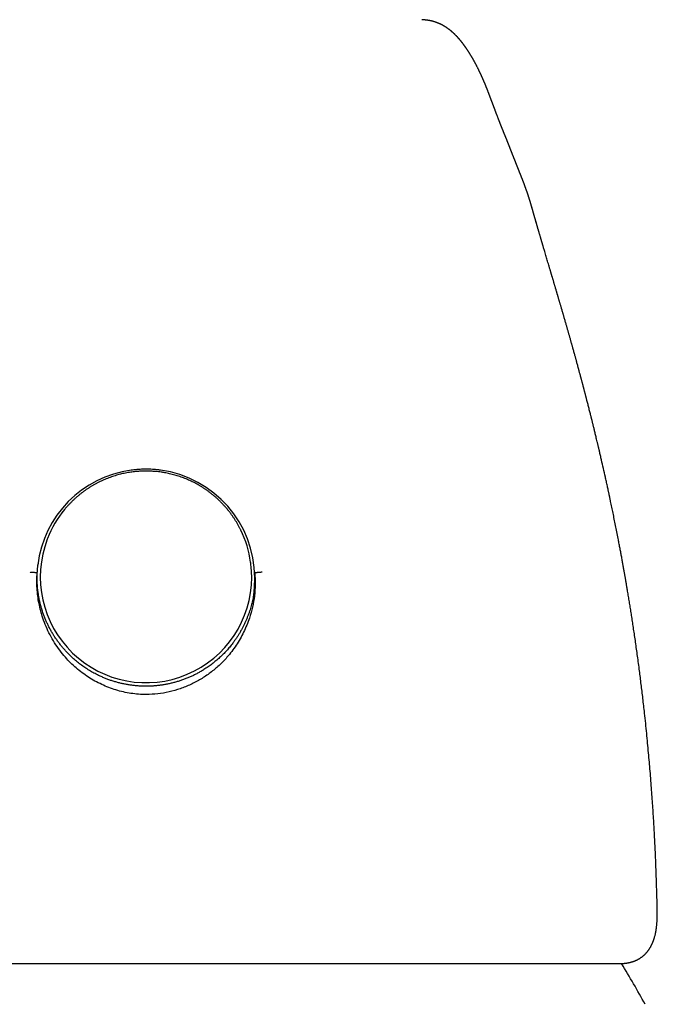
# Model space of a CAD drawing. Header units: millimetres. Extents: x 8 to 823, y 12 to 829.
# Tile 18 of 22: x 421 to 452, y 606 to 653. Entities that reach past the tile are written whole.
import ezdxf

# ---------------------------------------------------------------- set-up
doc = ezdxf.new("R2010")
doc.units = ezdxf.units.MM

msp = doc.modelspace()

# ---------------------------------------------------------------- linework, layer by layer
at = {"color": 7, "linetype": 'Continuous', "lineweight": 30}
for p, q in [((443.682, 649.839), (443.683, 649.835)), ((445.802, 644.229), (445.806, 644.216)), ((446.001, 643.535), (446.004, 643.527)), ((422.439, 628.26), (422.425, 628.222)), ((432.239, 627.07), (432.233, 627.111)), ((421.927, 626.356), (421.939, 626.591)), ((451.85, 610.205), (451.848, 610.274)), ((451.838, 609.759), (451.848, 609.993)), ((451.848, 609.993), (451.848, 609.987))]:
    msp.add_line(p, q, dxfattribs=at)
for centre, radius, start, end in [((427.171, 626.364), 5.24, 97.6108, 173.2596), ((427.187, 626.358), 5.245, 0.0946, 82.3964), ((427.17, 626.436), 5.071, 140.4761, 158.9181), ((427.209, 626.431), 5.07, 7.6988, 26.1358), ((427.186, 626.4), 5.098, 159.0685, 359.8602), ((427.208, 626.39), 5.076, 359.9717, 7.6966), ((407.364, 581.842), 50, 28.6049, 31.2066)]:
    msp.add_arc(centre, radius, start, end, dxfattribs=at)
for points, knots in [([(443.685, 649.84), (443.684, 649.843), (443.679, 649.855), (443.671, 649.876), (443.661, 649.902), (443.651, 649.926), (443.642, 649.949), (443.633, 649.972), (443.624, 649.994), (443.617, 650.013), (443.61, 650.029), (443.605, 650.042), (443.6, 650.053), (443.596, 650.063), (443.592, 650.073), (443.587, 650.086), (443.58, 650.104), (443.57, 650.128), (443.559, 650.154), (443.547, 650.182), (443.535, 650.21), (443.523, 650.239), (443.512, 650.266), (443.501, 650.293), (443.49, 650.319), (443.478, 650.344), (443.467, 650.37), (443.457, 650.395), (443.446, 650.42), (443.434, 650.446), (443.422, 650.473), (443.41, 650.501), (443.397, 650.53), (443.383, 650.56), (443.369, 650.591), (443.356, 650.619), (443.345, 650.645), (443.334, 650.667), (443.324, 650.689), (443.315, 650.709), (443.306, 650.727), (443.298, 650.744), (443.291, 650.759), (443.284, 650.775), (443.275, 650.793), (443.265, 650.815), (443.252, 650.84), (443.24, 650.866), (443.227, 650.893), (443.209, 650.928), (443.188, 650.97), (443.164, 651.018), (443.14, 651.065), (443.117, 651.11), (443.097, 651.148), (443.08, 651.181), (443.066, 651.207), (443.051, 651.234), (443.037, 651.261), (443.022, 651.287), (443.01, 651.31), (442.999, 651.33), (442.989, 651.347), (442.98, 651.364), (442.97, 651.381), (442.96, 651.398), (442.95, 651.416), (442.939, 651.435), (442.928, 651.454), (442.917, 651.473), (442.906, 651.492), (442.897, 651.508), (442.889, 651.521), (442.882, 651.532), (442.877, 651.541), (442.871, 651.551), (442.865, 651.561), (442.858, 651.573), (442.85, 651.586), (442.841, 651.6), (442.832, 651.616), (442.823, 651.631), (442.814, 651.646), (442.805, 651.659), (442.797, 651.672), (442.79, 651.684), (442.783, 651.695), (442.775, 651.707), (442.767, 651.719), (442.759, 651.733), (442.749, 651.747), (442.739, 651.763), (442.728, 651.78), (442.717, 651.797), (442.706, 651.813), (442.696, 651.828), (442.688, 651.842), (442.68, 651.853), (442.673, 651.863), (442.667, 651.872), (442.661, 651.88), (442.655, 651.89), (442.648, 651.9), (442.64, 651.912), (442.631, 651.925), (442.621, 651.939), (442.611, 651.953), (442.601, 651.968), (442.592, 651.981), (442.583, 651.994), (442.574, 652.005), (442.566, 652.017), (442.558, 652.027), (442.551, 652.037), (442.544, 652.047), (442.537, 652.057), (442.528, 652.068), (442.519, 652.081), (442.509, 652.095), (442.497, 652.11), (442.485, 652.126), (442.473, 652.141), (442.462, 652.157), (442.451, 652.171), (442.44, 652.185), (442.43, 652.198), (442.42, 652.21), (442.411, 652.221), (442.402, 652.233), (442.392, 652.245), (442.382, 652.258), (442.371, 652.271), (442.358, 652.287), (442.343, 652.305), (442.326, 652.325), (442.31, 652.344), (442.297, 652.359), (442.287, 652.371), (442.28, 652.379), (442.273, 652.387), (442.266, 652.395), (442.259, 652.403), (442.251, 652.412), (442.243, 652.421), (442.234, 652.43), (442.225, 652.441), (442.215, 652.452), (442.203, 652.464), (442.191, 652.477), (442.179, 652.489), (442.168, 652.501), (442.158, 652.511), (442.149, 652.521), (442.139, 652.531), (442.127, 652.544), (442.113, 652.558), (442.096, 652.575), (442.078, 652.592), (442.06, 652.609), (442.043, 652.626), (442.026, 652.641), (442.012, 652.655), (441.998, 652.667), (441.984, 652.68), (441.97, 652.692), (441.954, 652.706), (441.937, 652.721), (441.919, 652.736), (441.901, 652.752), (441.881, 652.768), (441.86, 652.784), (441.84, 652.801), (441.819, 652.817), (441.799, 652.832), (441.779, 652.847), (441.757, 652.863), (441.736, 652.878), (441.714, 652.893), (441.692, 652.908), (441.67, 652.923), (441.647, 652.938), (441.626, 652.951), (441.605, 652.964), (441.584, 652.977), (441.565, 652.989), (441.547, 652.999), (441.531, 653.008), (441.514, 653.018), (441.496, 653.028), (441.476, 653.038), (441.454, 653.049), (441.432, 653.061), (441.408, 653.073), (441.384, 653.085), (441.361, 653.095), (441.338, 653.105), (441.317, 653.115), (441.296, 653.124), (441.275, 653.132), (441.247, 653.144), (441.211, 653.157), (441.166, 653.173), (441.128, 653.186), (441.097, 653.196), (441.073, 653.203), (441.046, 653.211), (441.016, 653.219), (440.985, 653.227), (440.952, 653.235), (440.919, 653.242), (440.888, 653.249), (440.861, 653.254), (440.838, 653.258), (440.817, 653.262), (440.798, 653.265), (440.781, 653.267), (440.766, 653.27), (440.753, 653.271), (440.739, 653.273), (440.728, 653.275), (440.713, 653.277), (440.695, 653.279), (440.672, 653.282), (440.643, 653.285), (440.608, 653.288), (440.568, 653.292), (440.531, 653.295), (440.506, 653.296), (440.497, 653.297)], [0, 0, 0, 0, 0.001667, 0.007196, 0.012388, 0.017241, 0.021757, 0.026645, 0.031063, 0.035012, 0.038492, 0.040937, 0.043083, 0.045018, 0.047011, 0.049078, 0.053356, 0.057923, 0.063462, 0.069372, 0.075446, 0.081268, 0.087087, 0.092618, 0.097862, 0.103538, 0.108954, 0.114114, 0.119399, 0.125054, 0.131078, 0.137093, 0.14337, 0.149886, 0.156643, 0.163639, 0.168771, 0.173894, 0.178707, 0.183195, 0.187361, 0.191137, 0.194603, 0.19805, 0.201681, 0.207188, 0.213062, 0.219174, 0.225477, 0.231972, 0.243781, 0.255296, 0.266525, 0.277528, 0.288357, 0.294894, 0.301553, 0.308335, 0.315206, 0.321821, 0.328082, 0.332754, 0.337208, 0.341491, 0.345896, 0.350472, 0.355219, 0.360137, 0.365227, 0.370461, 0.375379, 0.379817, 0.383775, 0.38617, 0.388487, 0.391093, 0.394004, 0.397223, 0.400748, 0.404579, 0.409085, 0.413388, 0.417441, 0.421246, 0.424802, 0.42811, 0.431177, 0.434339, 0.437941, 0.44184, 0.446034, 0.450524, 0.45531, 0.460388, 0.465299, 0.469727, 0.473672, 0.477133, 0.480112, 0.482607, 0.4849, 0.48762, 0.49077, 0.494349, 0.498357, 0.502503, 0.506995, 0.511386, 0.515524, 0.519409, 0.523042, 0.526422, 0.529849, 0.53297, 0.535885, 0.539016, 0.542408, 0.546504, 0.550926, 0.555674, 0.560749, 0.565945, 0.570891, 0.575581, 0.580015, 0.584192, 0.588113, 0.591806, 0.595598, 0.599583, 0.60376, 0.608131, 0.612654, 0.619555, 0.626119, 0.632348, 0.638288, 0.641017, 0.643684, 0.646292, 0.648839, 0.651493, 0.654397, 0.657364, 0.660554, 0.663966, 0.6676, 0.67144, 0.676129, 0.680387, 0.684214, 0.687609, 0.690715, 0.693984, 0.697449, 0.702633, 0.70815, 0.713837, 0.719681, 0.725681, 0.730407, 0.73488, 0.739089, 0.743033, 0.746763, 0.751643, 0.756523, 0.761476, 0.766589, 0.771864, 0.777367, 0.78323, 0.788092, 0.793171, 0.798353, 0.803601, 0.808915, 0.814077, 0.818947, 0.824261, 0.829257, 0.833998, 0.838483, 0.842808, 0.847323, 0.850488, 0.853754, 0.857131, 0.860757, 0.864676, 0.868875, 0.872982, 0.877811, 0.882253, 0.886456, 0.890445, 0.894227, 0.897919, 0.901566, 0.905167, 0.912573, 0.919863, 0.927499, 0.930991, 0.93486, 0.939109, 0.943659, 0.948451, 0.953459, 0.958327, 0.962945, 0.966438, 0.969607, 0.972427, 0.974898, 0.977264, 0.978795, 0.980369, 0.981983, 0.983653, 0.98475, 0.986172, 0.987923, 0.990002, 0.99241, 0.995148, 0.998215, 1, 1, 1, 1]), ([(445.807, 644.215), (445.804, 644.228), (445.797, 644.252), (445.787, 644.285), (445.779, 644.313), (445.773, 644.335), (445.768, 644.353), (445.763, 644.37), (445.757, 644.39), (445.75, 644.415), (445.741, 644.443), (445.732, 644.472), (445.723, 644.502), (445.714, 644.532), (445.705, 644.562), (445.697, 644.589), (445.689, 644.614), (445.681, 644.64), (445.672, 644.669), (445.661, 644.702), (445.65, 644.737), (445.639, 644.772), (445.627, 644.807), (445.616, 644.839), (445.606, 644.871), (445.594, 644.906), (445.582, 644.943), (445.568, 644.983), (445.553, 645.024), (445.539, 645.066), (445.524, 645.109), (445.509, 645.149), (445.495, 645.187), (445.483, 645.221), (445.471, 645.253), (445.46, 645.284), (445.449, 645.314), (445.438, 645.343), (445.427, 645.373), (445.415, 645.404), (445.404, 645.434), (445.393, 645.463), (445.383, 645.489), (445.373, 645.514), (445.363, 645.54), (445.352, 645.569), (445.34, 645.599), (445.329, 645.628), (445.319, 645.654), (445.31, 645.678), (445.302, 645.699), (445.294, 645.718), (445.286, 645.738), (445.277, 645.761), (445.268, 645.785), (445.258, 645.809), (445.248, 645.834), (445.239, 645.857), (445.231, 645.878), (445.224, 645.897), (445.217, 645.914), (445.21, 645.93), (445.203, 645.948), (445.195, 645.968), (445.186, 645.99), (445.177, 646.014), (445.167, 646.038), (445.158, 646.062), (445.149, 646.085), (445.14, 646.106), (445.132, 646.127), (445.124, 646.147), (445.116, 646.166), (445.109, 646.183), (445.103, 646.2), (445.096, 646.217), (445.088, 646.236), (445.08, 646.256), (445.071, 646.278), (445.062, 646.3), (445.054, 646.322), (445.045, 646.345), (445.035, 646.368), (445.026, 646.392), (445.017, 646.415), (445.007, 646.439), (444.997, 646.464), (444.986, 646.491), (444.976, 646.517), (444.966, 646.542), (444.958, 646.563), (444.95, 646.582), (444.943, 646.599), (444.936, 646.617), (444.929, 646.636), (444.921, 646.657), (444.912, 646.68), (444.902, 646.705), (444.892, 646.73), (444.882, 646.756), (444.872, 646.78), (444.863, 646.804), (444.855, 646.825), (444.848, 646.843), (444.842, 646.858), (444.837, 646.871), (444.831, 646.886), (444.825, 646.902), (444.818, 646.919), (444.811, 646.937), (444.804, 646.956), (444.797, 646.974), (444.79, 646.992), (444.783, 647.01), (444.777, 647.026), (444.771, 647.04), (444.765, 647.054), (444.76, 647.068), (444.754, 647.084), (444.747, 647.101), (444.739, 647.121), (444.731, 647.143), (444.722, 647.166), (444.713, 647.188), (444.705, 647.209), (444.697, 647.228), (444.69, 647.246), (444.683, 647.265), (444.675, 647.286), (444.665, 647.309), (444.656, 647.333), (444.646, 647.357), (444.634, 647.387), (444.621, 647.421), (444.605, 647.459), (444.591, 647.495), (444.579, 647.525), (444.569, 647.55), (444.56, 647.571), (444.551, 647.593), (444.542, 647.616), (444.532, 647.641), (444.521, 647.668), (444.51, 647.695), (444.499, 647.722), (444.488, 647.748), (444.478, 647.773), (444.468, 647.797), (444.458, 647.822), (444.448, 647.848), (444.437, 647.874), (444.427, 647.9), (444.417, 647.924), (444.408, 647.947), (444.399, 647.968), (444.392, 647.988), (444.384, 648.007), (444.377, 648.025), (444.369, 648.043), (444.363, 648.06), (444.356, 648.077), (444.348, 648.096), (444.341, 648.115), (444.333, 648.133), (444.326, 648.152), (444.318, 648.172), (444.309, 648.195), (444.299, 648.22), (444.289, 648.247), (444.277, 648.277), (444.265, 648.307), (444.254, 648.336), (444.243, 648.365), (444.232, 648.392), (444.222, 648.418), (444.212, 648.444), (444.202, 648.471), (444.191, 648.497), (444.178, 648.531), (444.162, 648.573), (444.144, 648.622), (444.125, 648.67), (444.107, 648.718), (444.092, 648.756), (444.081, 648.787), (444.073, 648.809), (444.064, 648.83), (444.057, 648.851), (444.049, 648.872), (444.041, 648.893), (444.032, 648.916), (444.022, 648.942), (444.012, 648.97), (444, 649), (443.989, 649.032), (443.977, 649.063), (443.965, 649.094), (443.954, 649.123), (443.944, 649.152), (443.933, 649.179), (443.924, 649.205), (443.914, 649.231), (443.905, 649.256), (443.895, 649.281), (443.887, 649.304), (443.877, 649.329), (443.867, 649.356), (443.855, 649.387), (443.843, 649.419), (443.833, 649.446), (443.826, 649.466), (443.821, 649.48), (443.815, 649.493), (443.81, 649.507), (443.806, 649.52), (443.801, 649.533), (443.795, 649.547), (443.788, 649.565), (443.781, 649.585), (443.772, 649.608), (443.762, 649.634), (443.752, 649.661), (443.74, 649.691), (443.729, 649.721), (443.716, 649.754), (443.703, 649.788), (443.692, 649.815), (443.686, 649.832), (443.684, 649.836)], [0, 0, 0, 0, 0.004017, 0.00757, 0.01066, 0.013289, 0.015546, 0.017726, 0.019852, 0.023612, 0.027354, 0.031381, 0.035223, 0.039296, 0.043344, 0.047048, 0.050408, 0.053424, 0.057735, 0.062338, 0.067273, 0.072632, 0.077142, 0.081853, 0.086365, 0.09061, 0.096534, 0.102252, 0.108136, 0.11419, 0.12042, 0.126826, 0.131948, 0.136931, 0.141741, 0.146378, 0.150872, 0.155577, 0.159855, 0.164366, 0.16897, 0.173226, 0.177102, 0.180757, 0.184796, 0.189243, 0.194098, 0.198561, 0.20263, 0.206285, 0.209525, 0.212396, 0.215496, 0.219011, 0.22294, 0.226813, 0.23082, 0.234511, 0.237869, 0.240894, 0.243541, 0.246077, 0.248922, 0.252089, 0.255653, 0.259551, 0.263611, 0.267502, 0.271216, 0.274755, 0.278117, 0.281458, 0.284539, 0.287361, 0.289976, 0.292828, 0.296017, 0.299332, 0.302947, 0.306767, 0.310447, 0.313956, 0.318184, 0.322135, 0.32595, 0.33002, 0.334367, 0.338992, 0.343845, 0.347843, 0.351486, 0.354774, 0.357709, 0.360638, 0.363922, 0.367559, 0.371551, 0.37603, 0.380462, 0.384803, 0.389056, 0.393219, 0.397134, 0.400053, 0.402571, 0.404721, 0.407159, 0.410142, 0.412869, 0.415932, 0.419293, 0.422532, 0.425531, 0.428596, 0.431363, 0.433831, 0.436065, 0.438479, 0.441149, 0.444075, 0.447256, 0.451205, 0.455201, 0.458934, 0.462405, 0.465614, 0.46856, 0.471533, 0.475112, 0.479016, 0.483167, 0.48722, 0.491136, 0.497969, 0.5044, 0.510499, 0.516303, 0.5199, 0.523472, 0.527187, 0.531271, 0.535725, 0.540549, 0.545468, 0.55025, 0.554892, 0.559397, 0.563694, 0.568179, 0.573017, 0.578209, 0.582889, 0.587506, 0.591833, 0.595872, 0.599621, 0.603081, 0.606787, 0.610121, 0.613355, 0.616559, 0.620333, 0.624063, 0.62775, 0.631404, 0.635321, 0.639643, 0.644711, 0.650241, 0.656233, 0.662291, 0.668331, 0.674056, 0.679467, 0.684916, 0.690184, 0.69555, 0.701016, 0.706584, 0.716711, 0.726881, 0.737076, 0.747228, 0.757015, 0.761842, 0.766564, 0.771181, 0.775694, 0.780105, 0.784676, 0.789576, 0.795346, 0.801514, 0.808081, 0.815046, 0.822409, 0.82885, 0.835527, 0.841997, 0.848137, 0.853948, 0.859429, 0.865466, 0.871046, 0.876168, 0.881187, 0.887894, 0.89496, 0.902383, 0.909872, 0.913134, 0.916332, 0.919467, 0.922539, 0.925548, 0.928495, 0.93165, 0.935856, 0.940628, 0.945966, 0.95187, 0.958341, 0.965379, 0.972534, 0.980193, 0.988357, 0.997025, 1, 1, 1, 1]), ([(446.004, 643.527), (446.003, 643.528), (446, 643.538), (445.995, 643.556), (445.989, 643.577), (445.983, 643.597), (445.978, 643.615), (445.973, 643.632), (445.969, 643.648), (445.965, 643.663), (445.961, 643.676), (445.956, 643.692), (445.949, 643.718), (445.939, 643.751), (445.929, 643.79), (445.918, 643.827), (445.909, 643.859), (445.9, 643.89), (445.89, 643.926), (445.879, 643.964), (445.87, 643.998), (445.862, 644.023), (445.856, 644.044), (445.85, 644.066), (445.843, 644.091), (445.835, 644.118), (445.826, 644.15), (445.817, 644.183), (445.809, 644.211), (445.805, 644.225), (445.804, 644.229)], [0, 0, 0, 0, 0.005432, 0.034895, 0.068046, 0.10499, 0.146855, 0.186886, 0.223783, 0.257545, 0.286744, 0.317761, 0.353355, 0.406354, 0.458504, 0.503681, 0.541644, 0.573313, 0.614753, 0.670157, 0.707833, 0.737882, 0.763129, 0.790886, 0.821536, 0.855988, 0.89551, 0.941932, 0.981745, 1, 1, 1, 1]), ([(451.849, 610.277), (451.848, 610.282), (451.843, 610.511), (451.832, 610.963), (451.817, 611.51), (451.803, 611.934), (451.793, 612.234), (451.781, 612.536), (451.769, 612.837), (451.756, 613.14), (451.741, 613.445), (451.726, 613.758), (451.708, 614.096), (451.687, 614.462), (451.663, 614.857), (451.637, 615.266), (451.609, 615.689), (451.577, 616.125), (451.543, 616.575), (451.507, 617.026), (451.468, 617.476), (451.428, 617.924), (451.385, 618.385), (451.339, 618.856), (451.289, 619.34), (451.241, 619.785), (451.196, 620.187), (451.156, 620.538), (451.115, 620.882), (451.074, 621.218), (451.033, 621.544), (450.99, 621.881), (450.945, 622.226), (450.897, 622.578), (450.85, 622.919), (450.803, 623.251), (450.756, 623.572), (450.71, 623.884), (450.665, 624.183), (450.62, 624.47), (450.577, 624.745), (450.535, 625.008), (450.5, 625.224), (450.472, 625.397), (450.451, 625.527), (450.43, 625.65), (450.411, 625.764), (450.394, 625.865), (450.379, 625.956), (450.367, 626.022), (450.359, 626.068), (450.354, 626.097), (450.35, 626.123), (450.346, 626.148), (450.342, 626.169), (450.338, 626.191), (450.334, 626.217), (450.328, 626.251), (450.321, 626.292), (450.313, 626.339), (450.304, 626.39), (450.295, 626.442), (450.279, 626.531), (450.256, 626.66), (450.226, 626.831), (450.193, 627.014), (450.158, 627.206), (450.122, 627.406), (450.083, 627.613), (450.043, 627.827), (450.002, 628.042), (449.954, 628.293), (449.899, 628.576), (449.837, 628.888), (449.777, 629.19), (449.717, 629.483), (449.658, 629.768), (449.613, 629.983), (449.583, 630.127), (449.568, 630.199), (449.554, 630.262), (449.543, 630.314), (449.534, 630.357), (449.525, 630.401), (449.514, 630.45), (449.501, 630.512), (449.484, 630.592), (449.463, 630.687), (449.44, 630.793), (449.417, 630.901), (449.393, 631.009), (449.369, 631.117), (449.322, 631.327), (449.252, 631.639), (449.181, 631.95), (449.133, 632.159), (449.109, 632.264), (449.086, 632.364), (449.065, 632.452), (449.048, 632.526), (449.035, 632.578), (449.026, 632.616), (449.019, 632.649), (449.009, 632.69), (448.997, 632.74), (448.984, 632.798), (448.968, 632.863), (448.948, 632.949), (448.923, 633.05), (448.896, 633.162), (448.871, 633.266), (448.848, 633.363), (448.826, 633.451), (448.807, 633.532), (448.788, 633.609), (448.771, 633.677), (448.756, 633.736), (448.744, 633.787), (448.731, 633.838), (448.719, 633.889), (448.706, 633.938), (448.696, 633.981), (448.687, 634.015), (448.681, 634.041), (448.675, 634.066), (448.667, 634.095), (448.658, 634.132), (448.647, 634.177), (448.631, 634.242), (448.61, 634.325), (448.584, 634.425), (448.559, 634.526), (448.533, 634.626), (448.508, 634.726), (448.483, 634.824), (448.461, 634.909), (448.443, 634.978), (448.43, 635.029), (448.418, 635.074), (448.408, 635.114), (448.398, 635.152), (448.387, 635.195), (448.374, 635.246), (448.359, 635.301), (448.344, 635.358), (448.33, 635.412), (448.317, 635.462), (448.306, 635.505), (448.296, 635.544), (448.286, 635.579), (448.278, 635.61), (448.27, 635.641), (448.261, 635.675), (448.25, 635.717), (448.237, 635.767), (448.223, 635.818), (448.21, 635.867), (448.199, 635.91), (448.189, 635.947), (448.18, 635.979), (448.172, 636.009), (448.165, 636.037), (448.157, 636.066), (448.148, 636.1), (448.137, 636.142), (448.122, 636.196), (448.106, 636.256), (448.09, 636.316), (448.076, 636.366), (448.065, 636.409), (448.053, 636.453), (448.039, 636.504), (448.02, 636.572), (447.999, 636.65), (447.977, 636.732), (447.956, 636.807), (447.938, 636.872), (447.922, 636.932), (447.905, 636.993), (447.886, 637.06), (447.865, 637.137), (447.842, 637.222), (447.817, 637.311), (447.793, 637.396), (447.772, 637.472), (447.754, 637.538), (447.738, 637.595), (447.723, 637.646), (447.709, 637.697), (447.693, 637.753), (447.675, 637.818), (447.655, 637.888), (447.635, 637.96), (447.616, 638.026), (447.599, 638.088), (447.581, 638.151), (447.562, 638.216), (447.543, 638.282), (447.525, 638.346), (447.508, 638.407), (447.489, 638.471), (447.47, 638.539), (447.448, 638.614), (447.425, 638.694), (447.401, 638.778), (447.377, 638.862), (447.355, 638.938), (447.336, 639.004), (447.32, 639.059), (447.305, 639.111), (447.289, 639.164), (447.275, 639.213), (447.263, 639.254), (447.253, 639.29), (447.242, 639.327), (447.229, 639.37), (447.215, 639.419), (447.199, 639.473), (447.182, 639.533), (447.163, 639.595), (447.146, 639.654), (447.131, 639.707), (447.115, 639.76), (447.098, 639.818), (447.082, 639.873), (447.068, 639.922), (447.056, 639.961), (447.045, 640), (447.033, 640.039), (447.022, 640.076), (447.013, 640.108), (447.004, 640.137), (446.995, 640.168), (446.985, 640.203), (446.974, 640.239), (446.964, 640.272), (446.955, 640.302), (446.946, 640.334), (446.933, 640.376), (446.92, 640.422), (446.905, 640.473), (446.889, 640.525), (446.874, 640.578), (446.859, 640.628), (446.843, 640.681), (446.829, 640.729), (446.817, 640.769), (446.808, 640.8), (446.798, 640.834), (446.787, 640.871), (446.776, 640.908), (446.766, 640.94), (446.757, 640.97), (446.748, 641.002), (446.737, 641.038), (446.726, 641.074), (446.715, 641.113), (446.701, 641.16), (446.684, 641.218), (446.665, 641.28), (446.647, 641.339), (446.624, 641.417), (446.594, 641.518), (446.56, 641.635), (446.523, 641.759), (446.491, 641.865), (446.456, 641.985), (446.422, 642.1), (446.385, 642.224), (446.358, 642.315), (446.338, 642.381), (446.33, 642.41), (446.321, 642.44), (446.312, 642.472), (446.302, 642.506), (446.293, 642.535), (446.286, 642.558), (446.279, 642.582), (446.271, 642.61), (446.261, 642.642), (446.252, 642.674), (446.244, 642.703), (446.236, 642.728), (446.229, 642.754), (446.22, 642.783), (446.209, 642.822), (446.196, 642.866), (446.183, 642.909), (446.171, 642.949), (446.159, 642.993), (446.146, 643.035), (446.136, 643.071), (446.127, 643.101), (446.118, 643.134), (446.107, 643.171), (446.095, 643.21), (446.084, 643.248), (446.075, 643.28), (446.067, 643.307), (446.06, 643.331), (446.054, 643.354), (446.046, 643.38), (446.038, 643.409), (446.029, 643.439), (446.022, 643.464), (446.016, 643.485), (446.01, 643.506), (446.005, 643.523), (446.002, 643.533), (446.001, 643.535)], [0, 0, 0, 0, 0.000452, 0.019354, 0.03827, 0.046738, 0.05522, 0.063718, 0.07223, 0.080757, 0.089315, 0.098111, 0.107206, 0.117968, 0.12912, 0.140664, 0.1526, 0.164927, 0.177647, 0.190759, 0.203124, 0.215818, 0.228843, 0.242198, 0.255884, 0.269901, 0.280058, 0.290047, 0.299798, 0.309313, 0.31859, 0.32763, 0.337979, 0.348, 0.35769, 0.367052, 0.376264, 0.385134, 0.39366, 0.401843, 0.409684, 0.417181, 0.424334, 0.428191, 0.431939, 0.435501, 0.438735, 0.441639, 0.444213, 0.446457, 0.44734, 0.448159, 0.448914, 0.449606, 0.450233, 0.450796, 0.451456, 0.452446, 0.453686, 0.455035, 0.45648, 0.457984, 0.459545, 0.464091, 0.469036, 0.474261, 0.479751, 0.485508, 0.491421, 0.497591, 0.503822, 0.509924, 0.519199, 0.528162, 0.536813, 0.545202, 0.553409, 0.561437, 0.563763, 0.565861, 0.567659, 0.569155, 0.570351, 0.571445, 0.572879, 0.574662, 0.576796, 0.579772, 0.582876, 0.585988, 0.589105, 0.59223, 0.595361, 0.607364, 0.619292, 0.622396, 0.625492, 0.628487, 0.631064, 0.633197, 0.634886, 0.635608, 0.636553, 0.637745, 0.639186, 0.640874, 0.642811, 0.644855, 0.648392, 0.651653, 0.654638, 0.657531, 0.660106, 0.662384, 0.664612, 0.666864, 0.668336, 0.66982, 0.671313, 0.672817, 0.674324, 0.675626, 0.676629, 0.677284, 0.677922, 0.678786, 0.679878, 0.681198, 0.682745, 0.685552, 0.688564, 0.691548, 0.694504, 0.697433, 0.700335, 0.703205, 0.704935, 0.706465, 0.707796, 0.708927, 0.709953, 0.71124, 0.712727, 0.714454, 0.716162, 0.717788, 0.719331, 0.720555, 0.721706, 0.722753, 0.723694, 0.724531, 0.725515, 0.726752, 0.728288, 0.729927, 0.731386, 0.732662, 0.733768, 0.734698, 0.735574, 0.736428, 0.73726, 0.738219, 0.739466, 0.741003, 0.743091, 0.744901, 0.746421, 0.747657, 0.748782, 0.750381, 0.75231, 0.754912, 0.757483, 0.759784, 0.76178, 0.763458, 0.765254, 0.767326, 0.769672, 0.772293, 0.775192, 0.77785, 0.780195, 0.782231, 0.783992, 0.785489, 0.786956, 0.788719, 0.79077, 0.793044, 0.795336, 0.797459, 0.799278, 0.801184, 0.803412, 0.805532, 0.807447, 0.80944, 0.811401, 0.81359, 0.815987, 0.818576, 0.821372, 0.824131, 0.826729, 0.828782, 0.83058, 0.832195, 0.833897, 0.835784, 0.837019, 0.838045, 0.839289, 0.840779, 0.842346, 0.844162, 0.846179, 0.848417, 0.850432, 0.852143, 0.853845, 0.855787, 0.858048, 0.859515, 0.860808, 0.86211, 0.863524, 0.864878, 0.86598, 0.86687, 0.867896, 0.869203, 0.870557, 0.871686, 0.872639, 0.873766, 0.875134, 0.877116, 0.878647, 0.88056, 0.882663, 0.884273, 0.886128, 0.888327, 0.889512, 0.890528, 0.891741, 0.893201, 0.894625, 0.89581, 0.896795, 0.897982, 0.8994, 0.9008, 0.901969, 0.903787, 0.906082, 0.908554, 0.910854, 0.9129, 0.917452, 0.922484, 0.926755, 0.931314, 0.935708, 0.940915, 0.945087, 0.950751, 0.952058, 0.953175, 0.954257, 0.955685, 0.957214, 0.958389, 0.959263, 0.960156, 0.961337, 0.962777, 0.964136, 0.965321, 0.966343, 0.967242, 0.968554, 0.970017, 0.97223, 0.974017, 0.975407, 0.977424, 0.979551, 0.980788, 0.98203, 0.983356, 0.984943, 0.986752, 0.988377, 0.989751, 0.990924, 0.991893, 0.992784, 0.993796, 0.995082, 0.996393, 0.997405, 0.998126, 0.998837, 0.999789, 1, 1, 1, 1]), ([(427.781, 631.478), (427.734, 631.483), (427.667, 631.49), (427.568, 631.499), (427.484, 631.504), (427.384, 631.509), (427.278, 631.512), (427.167, 631.513), (427.052, 631.511), (426.935, 631.507), (426.815, 631.5), (426.694, 631.489), (426.571, 631.476), (426.447, 631.459), (426.323, 631.439), (426.198, 631.416), (426.073, 631.39), (425.948, 631.361), (425.823, 631.328), (425.699, 631.291), (425.575, 631.252), (425.451, 631.209), (425.329, 631.163), (425.207, 631.113), (425.086, 631.06), (424.966, 631.004), (424.848, 630.945), (424.731, 630.883), (424.615, 630.817), (424.501, 630.748), (424.389, 630.677), (424.278, 630.602), (424.169, 630.524), (424.062, 630.443), (423.957, 630.359), (423.854, 630.273), (423.754, 630.184), (423.655, 630.091), (423.56, 629.997), (423.466, 629.899), (423.375, 629.799), (423.306, 629.72), (423.269, 629.674), (423.26, 629.663)], [0, 0, 0, 0, 0.028337, 0.039659, 0.058483, 0.07802, 0.098979, 0.120862, 0.143472, 0.166648, 0.190277, 0.214276, 0.23858, 0.263141, 0.287921, 0.312889, 0.338021, 0.363297, 0.388701, 0.414218, 0.439837, 0.465549, 0.491344, 0.517216, 0.543158, 0.569165, 0.595232, 0.621355, 0.647529, 0.673753, 0.700022, 0.726334, 0.752687, 0.779078, 0.805506, 0.831969, 0.858465, 0.884993, 0.911552, 0.93814, 0.964757, 0.991401, 1, 1, 1, 1]), ([(426.784, 631.589), (426.752, 631.587), (426.689, 631.581), (426.586, 631.571), (426.516, 631.562), (426.477, 631.557)], [0, 0, 0, 0, 0.309981, 0.619961, 1, 1, 1, 1]), ([(427.573, 631.589), (427.523, 631.592), (427.424, 631.599), (427.283, 631.603), (427.151, 631.604), (427.029, 631.602), (426.906, 631.598), (426.825, 631.592), (426.784, 631.589)], [0, 0, 0, 0, 0.189849, 0.379853, 0.534679, 0.689589, 0.844752, 1, 1, 1, 1]), ([(427.881, 631.557), (427.853, 631.561), (427.798, 631.568), (427.696, 631.579), (427.621, 631.585), (427.573, 631.589)], [0, 0, 0, 0, 0.26933, 0.538661, 1, 1, 1, 1]), ([(431.76, 628.665), (431.757, 628.672), (431.733, 628.722), (431.686, 628.812), (431.619, 628.935), (431.547, 629.057), (431.473, 629.176), (431.395, 629.294), (431.313, 629.41), (431.229, 629.523), (431.141, 629.634), (431.05, 629.743), (430.955, 629.85), (430.858, 629.954), (430.757, 630.055), (430.654, 630.154), (430.547, 630.25), (430.437, 630.343), (430.325, 630.434), (430.21, 630.521), (430.096, 630.603), (429.984, 630.678), (429.874, 630.748), (429.762, 630.816), (429.649, 630.88), (429.534, 630.941), (429.418, 631), (429.3, 631.055), (429.181, 631.107), (429.061, 631.157), (428.94, 631.203), (428.818, 631.246), (428.695, 631.285), (428.572, 631.322), (428.449, 631.355), (428.328, 631.384), (428.209, 631.41), (428.101, 631.43), (428.007, 631.447), (427.903, 631.463), (427.829, 631.472), (427.781, 631.478)], [0, 0, 0, 0, 0.004704, 0.032373, 0.060073, 0.087805, 0.115571, 0.143373, 0.171212, 0.199091, 0.227011, 0.254976, 0.282988, 0.311051, 0.339168, 0.367343, 0.395582, 0.423891, 0.452276, 0.480745, 0.509307, 0.534962, 0.560612, 0.586253, 0.611883, 0.637502, 0.663105, 0.688689, 0.714251, 0.739782, 0.765274, 0.790713, 0.816076, 0.841325, 0.866394, 0.891149, 0.915271, 0.937798, 0.95602, 0.971673, 1, 1, 1, 1]), ([(421.941, 626.587), (421.946, 626.689), (421.951, 626.841), (421.971, 626.992), (421.977, 627.041)], [0, 0, 0, 0, 0.672203, 1, 1, 1, 1]), ([(421.937, 626.591), (421.937, 626.591), (421.935, 626.593), (421.917, 626.597), (421.884, 626.603), (421.837, 626.609), (421.779, 626.615), (421.715, 626.621), (421.651, 626.625), (421.61, 626.627), (421.59, 626.628)], [0, 0, 0, 0, 0.03169, 0.16776, 0.309013, 0.452, 0.597915, 0.7399, 0.874694, 1, 1, 1, 1]), ([(427.197, 620.729), (427.073, 620.732), (426.825, 620.737), (426.456, 620.781), (426.093, 620.851), (425.736, 620.946), (425.387, 621.067), (425.048, 621.211), (424.719, 621.379), (424.404, 621.568), (424.102, 621.778), (423.815, 622.008), (423.546, 622.256), (423.278, 622.54), (423.017, 622.862), (422.769, 623.225), (422.55, 623.606), (422.362, 624.004), (422.214, 624.392), (422.102, 624.767), (422.02, 625.125), (421.961, 625.487), (421.928, 625.853), (421.918, 626.22), (421.934, 626.465), (421.941, 626.587)], [0, 0, 0, 0, 0.041926, 0.083686, 0.125354, 0.166984, 0.20861, 0.250251, 0.291914, 0.333596, 0.375287, 0.416974, 0.458646, 0.500293, 0.550264, 0.600276, 0.650319, 0.700374, 0.750415, 0.79209, 0.833728, 0.875327, 0.91689, 0.958437, 1, 1, 1, 1]), ([(432.421, 626.367), (432.418, 626.28), (432.412, 626.106), (432.398, 625.845), (432.381, 625.627), (432.359, 625.454), (432.338, 625.324), (432.312, 625.195), (432.281, 625.066), (432.245, 624.939), (432.203, 624.807), (432.155, 624.671), (432.101, 624.53), (432.045, 624.39), (431.986, 624.251), (431.923, 624.114), (431.856, 623.979), (431.785, 623.845), (431.71, 623.713), (431.631, 623.583), (431.548, 623.456), (431.461, 623.33), (431.355, 623.185), (431.226, 623.022), (431.071, 622.845), (430.908, 622.673), (430.737, 622.509), (430.559, 622.353), (430.372, 622.204), (430.179, 622.064), (429.996, 621.944), (429.828, 621.841), (429.674, 621.755), (429.518, 621.674), (429.358, 621.598), (429.196, 621.528), (429.031, 621.463), (428.864, 621.404), (428.694, 621.35), (428.523, 621.302), (428.351, 621.26), (428.178, 621.224), (428.005, 621.194), (427.831, 621.169), (427.655, 621.15), (427.479, 621.137), (427.302, 621.13), (427.125, 621.129), (426.948, 621.134), (426.771, 621.145), (426.595, 621.162), (426.419, 621.185), (426.246, 621.213), (426.073, 621.248), (425.901, 621.288), (425.73, 621.334), (425.56, 621.386), (425.393, 621.443), (425.227, 621.506), (425.063, 621.575), (424.877, 621.661), (424.672, 621.765), (424.451, 621.893), (424.236, 622.031), (424.03, 622.178), (423.832, 622.334), (423.642, 622.499), (423.479, 622.654), (423.339, 622.799), (423.221, 622.93), (423.108, 623.064), (422.998, 623.203), (422.894, 623.346), (422.794, 623.492), (422.699, 623.641), (422.609, 623.794), (422.524, 623.95), (422.445, 624.109), (422.372, 624.269), (422.304, 624.431), (422.241, 624.596), (422.184, 624.763), (422.133, 624.932), (422.087, 625.102), (422.047, 625.275), (422.013, 625.449), (421.985, 625.624), (421.958, 625.835), (421.937, 626.083), (421.933, 626.272), (421.932, 626.367)], [0, 0, 0, 0, 0.015885, 0.031776, 0.047681, 0.055659, 0.063637, 0.071658, 0.079679, 0.087741, 0.095813, 0.104941, 0.114076, 0.123229, 0.132382, 0.141558, 0.150733, 0.159945, 0.169157, 0.1784, 0.187643, 0.196916, 0.206196, 0.220455, 0.234743, 0.249083, 0.263454, 0.277889, 0.292353, 0.306871, 0.321418, 0.332091, 0.342774, 0.353473, 0.364171, 0.37492, 0.385668, 0.396422, 0.407176, 0.417979, 0.428782, 0.439433, 0.450096, 0.460772, 0.471448, 0.482173, 0.492897, 0.503627, 0.514356, 0.525136, 0.535916, 0.546583, 0.557263, 0.567956, 0.57865, 0.589391, 0.600133, 0.610879, 0.621625, 0.63242, 0.643216, 0.658776, 0.674262, 0.689785, 0.705094, 0.720439, 0.735619, 0.750833, 0.761504, 0.772187, 0.782885, 0.793583, 0.80433, 0.815077, 0.825828, 0.83658, 0.84738, 0.858181, 0.86885, 0.87953, 0.890226, 0.900921, 0.911666, 0.92241, 0.933159, 0.943907, 0.954704, 0.965501, 0.982725, 1, 1, 1, 1]), ([(432.436, 626.59), (432.446, 626.406), (432.466, 626.038), (432.423, 625.488), (432.328, 624.946), (432.163, 624.357), (431.909, 623.734), (431.546, 623.098), (431.141, 622.563), (430.715, 622.126), (430.293, 621.774), (429.836, 621.467), (429.348, 621.207), (428.836, 620.999), (428.303, 620.846), (427.755, 620.748), (427.383, 620.735), (427.197, 620.729)], [0, 0, 0, 0, 0.062332, 0.12467, 0.187085, 0.24959, 0.332987, 0.41637, 0.499638, 0.562103, 0.62463, 0.687176, 0.7497, 0.812181, 0.874644, 0.937186, 1, 1, 1, 1]), ([(432.436, 626.59), (432.434, 626.6), (432.431, 626.614), (432.426, 626.654), (432.425, 626.656), (432.425, 626.646), (432.425, 626.625), (432.426, 626.599), (432.428, 626.565), (432.43, 626.486), (432.431, 626.42), (432.431, 626.367)], [0, 0, 0, 0, 0.495525, 0.621412, 0.688487, 0.744567, 0.769461, 0.794803, 0.824305, 0.860418, 1, 1, 1, 1]), ([(432.793, 626.63), (432.773, 626.629), (432.732, 626.627), (432.668, 626.623), (432.603, 626.617), (432.548, 626.612), (432.501, 626.606), (432.466, 626.601), (432.442, 626.595), (432.438, 626.591), (432.436, 626.59)], [0, 0, 0, 0, 0.114268, 0.237198, 0.366695, 0.499787, 0.612527, 0.736292, 0.867099, 1, 1, 1, 1]), ([(451.848, 610.006), (451.849, 610.049), (451.851, 610.114), (451.85, 610.175), (451.849, 610.195)], [0, 0, 0, 0, 0.664971, 1, 1, 1, 1]), ([(450.044, 607.746), (450.059, 607.746), (450.088, 607.746), (450.128, 607.747), (450.163, 607.749), (450.194, 607.751), (450.221, 607.753), (450.245, 607.755), (450.269, 607.758), (450.293, 607.76), (450.316, 607.763), (450.339, 607.766), (450.363, 607.77), (450.388, 607.774), (450.414, 607.778), (450.44, 607.783), (450.464, 607.788), (450.486, 607.792), (450.506, 607.797), (450.525, 607.801), (450.546, 607.806), (450.569, 607.812), (450.593, 607.819), (450.617, 607.826), (450.638, 607.832), (450.655, 607.838), (450.669, 607.842), (450.684, 607.847), (450.7, 607.853), (450.72, 607.86), (450.743, 607.869), (450.767, 607.878), (450.789, 607.887), (450.81, 607.896), (450.829, 607.904), (450.847, 607.913), (450.868, 607.923), (450.891, 607.934), (450.915, 607.947), (450.938, 607.959), (450.96, 607.972), (450.981, 607.984), (451.002, 607.997), (451.027, 608.013), (451.06, 608.034), (451.1, 608.063), (451.134, 608.089), (451.162, 608.112), (451.181, 608.128), (451.199, 608.143), (451.217, 608.16), (451.238, 608.179), (451.26, 608.2), (451.283, 608.223), (451.304, 608.246), (451.322, 608.265), (451.337, 608.282), (451.349, 608.297), (451.363, 608.313), (451.379, 608.332), (451.396, 608.354), (451.413, 608.377), (451.429, 608.398), (451.442, 608.417), (451.455, 608.435), (451.467, 608.454), (451.482, 608.477), (451.498, 608.503), (451.515, 608.53), (451.53, 608.557), (451.542, 608.58), (451.554, 608.601), (451.565, 608.623), (451.578, 608.648), (451.591, 608.675), (451.604, 608.704), (451.617, 608.733), (451.629, 608.762), (451.642, 608.792), (451.654, 608.823), (451.666, 608.855), (451.677, 608.887), (451.687, 608.915), (451.695, 608.941), (451.702, 608.964), (451.709, 608.986), (451.716, 609.008), (451.727, 609.047), (451.741, 609.101), (451.754, 609.157), (451.763, 609.199), (451.769, 609.226), (451.775, 609.253), (451.78, 609.28), (451.785, 609.308), (451.79, 609.337), (451.795, 609.367), (451.8, 609.402), (451.807, 609.443), (451.813, 609.492), (451.82, 609.548), (451.826, 609.611), (451.833, 609.683), (451.836, 609.734), (451.838, 609.76)], [0, 0, 0, 0, 0.015892, 0.030235, 0.043029, 0.054276, 0.063976, 0.072209, 0.080983, 0.088979, 0.096203, 0.103383, 0.110841, 0.119307, 0.128783, 0.138196, 0.146596, 0.153984, 0.160372, 0.167066, 0.174059, 0.181992, 0.190866, 0.199812, 0.207379, 0.213445, 0.218157, 0.222738, 0.228666, 0.236109, 0.244957, 0.254028, 0.262328, 0.269857, 0.276616, 0.283041, 0.290534, 0.299219, 0.308967, 0.318159, 0.32631, 0.335408, 0.342973, 0.350763, 0.36608, 0.382929, 0.400964, 0.411025, 0.419465, 0.426588, 0.43479, 0.444518, 0.455159, 0.466783, 0.477748, 0.487066, 0.493814, 0.499959, 0.506946, 0.515405, 0.525336, 0.535521, 0.544535, 0.552358, 0.55899, 0.566734, 0.575905, 0.586505, 0.597947, 0.608139, 0.6169, 0.624378, 0.632502, 0.641855, 0.652436, 0.663202, 0.673234, 0.684116, 0.694333, 0.705396, 0.717476, 0.728118, 0.737998, 0.746709, 0.754253, 0.761367, 0.768933, 0.776953, 0.800008, 0.822774, 0.831314, 0.839867, 0.848458, 0.857086, 0.865751, 0.874785, 0.883462, 0.89413, 0.906788, 0.921439, 0.938083, 0.956723, 0.977361, 1, 1, 1, 1]), ([(404.114, 607.745), (404.186, 607.745), (404.329, 607.745), (404.562, 607.745), (404.808, 607.745), (405.067, 607.745), (405.34, 607.745), (405.626, 607.745), (405.916, 607.745), (406.207, 607.745), (406.5, 607.745), (406.803, 607.745), (407.116, 607.745), (407.439, 607.745), (407.782, 607.745), (408.145, 607.745), (408.528, 607.745), (408.922, 607.745), (409.327, 607.745), (409.742, 607.745), (410.168, 607.745), (410.591, 607.745), (411.011, 607.745), (411.426, 607.745), (411.848, 607.745), (412.278, 607.745), (412.716, 607.745), (413.174, 607.745), (413.654, 607.745), (414.155, 607.745), (414.664, 607.745), (415.18, 607.745), (415.704, 607.745), (416.235, 607.745), (416.758, 607.745), (417.271, 607.745), (417.774, 607.745), (418.281, 607.745), (418.792, 607.745), (419.307, 607.745), (419.819, 607.745), (420.329, 607.745), (420.834, 607.745), (421.341, 607.745), (421.85, 607.745), (422.361, 607.745), (422.873, 607.745), (423.39, 607.745), (423.918, 607.745), (424.459, 607.745), (425.008, 607.745), (425.556, 607.745), (426.105, 607.745), (426.653, 607.745), (427.019, 607.745), (427.201, 607.745)], [0, 0, 0, 0, 0.0200563, 0.0401037, 0.0601545, 0.0802208, 0.1003147, 0.1204485, 0.1404426, 0.1587092, 0.176974, 0.1952459, 0.2135338, 0.2318466, 0.2501931, 0.2701098, 0.2900097, 0.309904, 0.3298039, 0.3497206, 0.3696654, 0.3896383, 0.4079266, 0.4261987, 0.4444633, 0.4627289, 0.4810042, 0.4992977, 0.5193049, 0.5392878, 0.5592577, 0.5792261, 0.5992043, 0.6192038, 0.6392767, 0.6576546, 0.6759978, 0.6943152, 0.7126158, 0.7309086, 0.7492026, 0.7668439, 0.7844317, 0.8019742, 0.8194797, 0.8369564, 0.8544128, 0.8718573, 0.8895455, 0.9080594, 0.9265173, 0.9449299, 0.9633074, 0.9816606, 1, 1, 1, 1]), ([(427.201, 607.745), (427.376, 607.745), (427.725, 607.745), (428.248, 607.745), (428.771, 607.745), (429.293, 607.745), (429.814, 607.745), (430.336, 607.745), (430.854, 607.745), (431.376, 607.745), (431.902, 607.745), (432.434, 607.745), (432.963, 607.745), (433.49, 607.745), (434.015, 607.745), (434.551, 607.745), (435.097, 607.745), (435.653, 607.745), (436.204, 607.745), (436.75, 607.745), (437.291, 607.745), (437.826, 607.745), (438.341, 607.745), (438.834, 607.745), (439.307, 607.745), (439.774, 607.745), (440.235, 607.745), (440.69, 607.745), (441.152, 607.745), (441.62, 607.745), (442.092, 607.745), (442.555, 607.745), (443.009, 607.745), (443.454, 607.745), (443.89, 607.745), (444.304, 607.745), (444.696, 607.745), (445.068, 607.745), (445.431, 607.745), (445.784, 607.745), (446.129, 607.745), (446.475, 607.745), (446.821, 607.745), (447.165, 607.745), (447.497, 607.745), (447.817, 607.745), (448.124, 607.745), (448.42, 607.745), (448.695, 607.745), (448.952, 607.745), (449.19, 607.745), (449.416, 607.745), (449.63, 607.745), (449.834, 607.745), (449.96, 607.745), (450.023, 607.745)], [0, 0, 0, 0, 0.01752, 0.035037, 0.052559, 0.070096, 0.087656, 0.105248, 0.122883, 0.140314, 0.158537, 0.176771, 0.195026, 0.213311, 0.231636, 0.250011, 0.269889, 0.289769, 0.309664, 0.329586, 0.349545, 0.369553, 0.389545, 0.407848, 0.426152, 0.444465, 0.462796, 0.481154, 0.499547, 0.519573, 0.539579, 0.559576, 0.579574, 0.599586, 0.619622, 0.639656, 0.657987, 0.676297, 0.694594, 0.712887, 0.731185, 0.749496, 0.769565, 0.789589, 0.80958, 0.82955, 0.849511, 0.869474, 0.889599, 0.908055, 0.926476, 0.944872, 0.963251, 0.981624, 1, 1, 1, 1])]:
    msp.add_open_spline(points, degree=3, knots=knots, dxfattribs=at)

doc.saveas('drawing.dxf')
